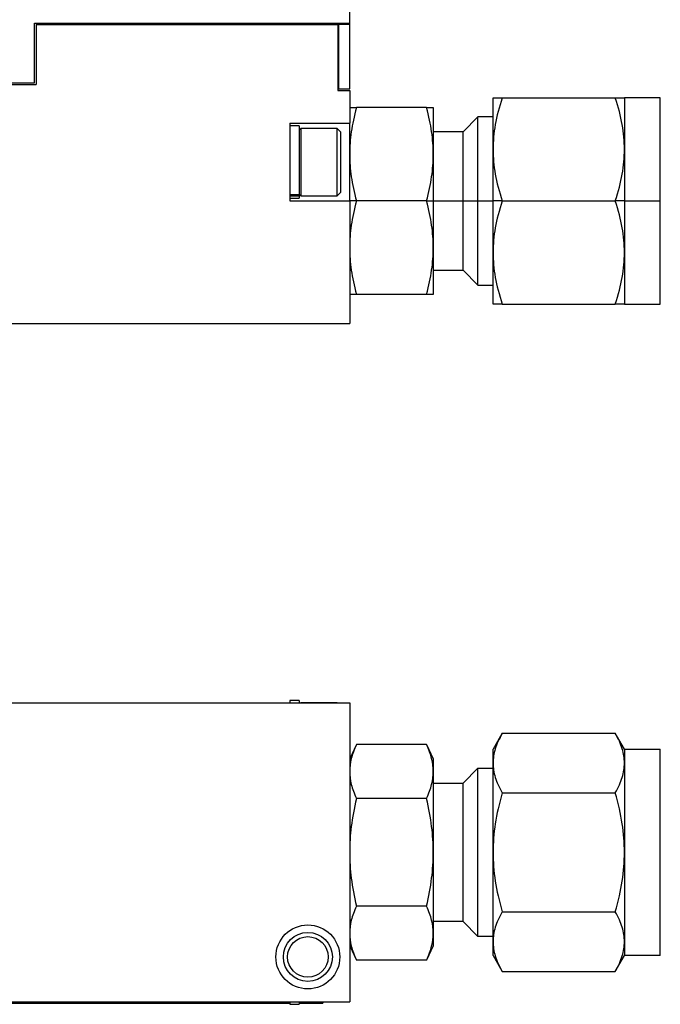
# Model space of a CAD drawing. Header units: millimetres. Extents: x 52 to 411, y 49 to 259.
# Tile 7 of 40: x 179 to 234, y 49 to 132. Entities that reach past the tile are written whole.
import ezdxf

# ---------------------------------------------------------------- set-up
doc = ezdxf.new("R2010")
doc.units = ezdxf.units.MM

msp = doc.modelspace()

# ---------------------------------------------------------------- linework, layer by layer
at = {"color": 7, "linetype": 'Continuous', "lineweight": 25}
for p, q in [((207.221, 132.203), (207.221, 179.383)), ((180.424, 132.203), (207.221, 132.203)), ((180.424, 127.123), (180.424, 132.203)), ((180.551, 132.076), (206.205, 132.076)), ((180.551, 132.076), (180.551, 126.996)), ((206.205, 132.076), (206.205, 126.488)), ((206.269, 132.076), (206.269, 132.203)), ((206.269, 132.076), (206.269, 126.615)), ((207.221, 132.076), (206.269, 132.076)), ((207.221, 132.076), (207.221, 132.203)), ((207.221, 126.615), (207.221, 132.076)), ((206.269, 130.649), (206.205, 130.595)), ((206.205, 127.968), (206.269, 127.915)), ((178.011, 127.123), (180.424, 127.123)), ((178.011, 126.996), (180.551, 126.996)), ((206.205, 126.488), (207.221, 126.488)), ((206.269, 126.615), (207.221, 126.615)), ((207.221, 126.488), (207.221, 123.694)), ((219.413, 121.471), (219.413, 125.853)), ((220.196, 125.853), (229.807, 125.853)), ((233.637, 125.853), (230.589, 125.853)), ((230.589, 125.853), (230.589, 121.471)), ((233.637, 117.09), (233.637, 125.853)), ((213.761, 125.027), (207.794, 125.027)), ((214.333, 125.027), (214.333, 121.059)), ((218.133, 124.234), (216.873, 122.974)), ((219.413, 124.234), (218.133, 124.234)), ((218.133, 117.09), (218.133, 124.234)), ((202.141, 123.694), (207.221, 123.694)), ((202.141, 123.694), (202.141, 121.523)), ((202.929, 123.465), (202.141, 123.465)), ((202.929, 123.465), (202.929, 117.602)), ((203.072, 123.262), (202.929, 123.119)), ((206.147, 123.262), (203.072, 123.262)), ((203.072, 123.262), (203.072, 117.522)), ((206.434, 122.975), (206.147, 123.262)), ((206.147, 117.522), (206.147, 123.262)), ((207.221, 121.366), (207.221, 123.694)), ((206.434, 122.975), (206.434, 117.809)), ((216.873, 122.974), (214.333, 122.974)), ((216.873, 117.09), (216.873, 122.974)), ((202.141, 121.523), (202.141, 119.26)), ((207.221, 121.059), (207.221, 121.366)), ((219.413, 117.09), (219.413, 121.471)), ((230.589, 121.471), (230.589, 117.09)), ((207.221, 117.712), (207.221, 121.059)), ((214.333, 121.059), (214.333, 117.09)), ((202.141, 119.26), (202.141, 117.09)), ((202.929, 117.602), (202.141, 117.602)), ((202.929, 117.505), (202.141, 117.505)), ((202.141, 117.319), (202.929, 117.319)), ((202.929, 117.665), (203.072, 117.522)), ((202.929, 117.602), (202.929, 117.505)), ((202.929, 117.505), (202.929, 117.319)), ((203.072, 117.522), (206.147, 117.522)), ((206.147, 117.522), (206.434, 117.809)), ((207.221, 117.09), (207.221, 117.712)), ((202.141, 117.09), (207.221, 117.09)), ((207.221, 117.09), (207.221, 106.676)), ((207.794, 117.09), (207.221, 117.09)), ((213.761, 117.09), (207.794, 117.09)), ((213.761, 117.09), (214.333, 117.09)), ((214.333, 117.09), (214.333, 113.121)), ((214.333, 117.09), (216.873, 117.09)), ((216.873, 111.206), (216.873, 117.09)), ((216.873, 117.09), (218.133, 117.09)), ((218.133, 109.946), (218.133, 117.09)), ((218.133, 117.09), (219.413, 117.09)), ((220.196, 117.09), (219.413, 117.09)), ((219.413, 112.708), (219.413, 117.09)), ((220.196, 117.09), (229.807, 117.09)), ((230.589, 117.09), (229.807, 117.09)), ((230.589, 117.09), (230.589, 112.708)), ((230.589, 117.09), (233.637, 117.09)), ((233.637, 108.327), (233.637, 117.09)), ((214.333, 113.121), (214.333, 109.152)), ((219.413, 108.327), (219.413, 112.708)), ((230.589, 112.708), (230.589, 108.327)), ((214.333, 111.206), (216.873, 111.206)), ((216.873, 111.206), (218.133, 109.946)), ((218.133, 109.946), (219.413, 109.946)), ((213.761, 109.152), (207.794, 109.152)), ((220.196, 108.327), (229.807, 108.327)), ((230.589, 108.327), (233.637, 108.327)), ((131.021, 106.676), (207.221, 106.676)), ((202.929, 74.64), (202.141, 74.64)), ((202.141, 74.64), (202.141, 74.424)), ((202.929, 74.64), (202.929, 74.424)), ((131.021, 74.424), (207.221, 74.424)), ((203.072, 74.436), (203.06, 74.424)), ((206.147, 74.436), (203.072, 74.436)), ((203.072, 74.436), (203.072, 74.424)), ((206.16, 74.424), (206.147, 74.436)), ((206.147, 74.424), (206.147, 74.436)), ((207.221, 74.424), (207.221, 49.024)), ((220.196, 71.842), (219.413, 70.487)), ((220.196, 71.842), (229.807, 71.842)), ((230.589, 70.487), (229.807, 71.842)), ((207.794, 70.889), (207.221, 69.661)), ((213.761, 70.889), (207.794, 70.889)), ((213.761, 70.889), (214.333, 69.661)), ((219.413, 69.313), (219.413, 70.487)), ((230.589, 70.487), (230.589, 69.313)), ((230.589, 70.487), (233.637, 70.487)), ((233.637, 52.961), (233.637, 70.487)), ((214.333, 69.661), (214.333, 68.598)), ((216.873, 67.608), (218.133, 68.868)), ((218.133, 54.58), (218.133, 68.868)), ((218.133, 68.868), (219.413, 68.868)), ((219.413, 61.724), (219.413, 69.313)), ((230.589, 69.313), (230.589, 61.724)), ((214.333, 68.598), (214.333, 61.724)), ((214.333, 67.608), (216.873, 67.608)), ((216.873, 55.84), (216.873, 67.608)), ((213.761, 66.307), (207.794, 66.307)), ((220.196, 66.783), (229.807, 66.783)), ((214.333, 61.724), (214.333, 54.85)), ((219.413, 54.135), (219.413, 61.724)), ((230.589, 61.724), (230.589, 54.135)), ((213.761, 57.141), (207.794, 57.141)), ((220.196, 56.664), (229.807, 56.664)), ((216.873, 55.84), (214.333, 55.84)), ((218.133, 54.58), (216.873, 55.84)), ((214.333, 54.85), (214.333, 53.786)), ((219.413, 54.58), (218.133, 54.58)), ((207.221, 53.786), (207.794, 52.558)), ((214.333, 53.786), (213.761, 52.558)), ((219.413, 52.961), (219.413, 54.135)), ((230.589, 54.135), (230.589, 52.961)), ((219.413, 52.961), (220.196, 51.605)), ((229.807, 51.605), (230.589, 52.961)), ((233.637, 52.961), (230.589, 52.961)), ((213.761, 52.558), (207.794, 52.558)), ((220.196, 51.605), (229.807, 51.605)), ((131.021, 49.024), (207.221, 49.024)), ((133.307, 48.897), (202.141, 48.897)), ((202.141, 49.024), (202.141, 48.808)), ((202.141, 48.808), (202.929, 48.808)), ((202.929, 49.024), (202.929, 48.808)), ((202.929, 48.897), (204.935, 48.897)), ((203.06, 49.024), (203.072, 49.011)), ((203.072, 49.024), (203.072, 49.011)), ((203.072, 49.011), (206.147, 49.011)), ((204.935, 49.011), (204.935, 48.897)), ((206.147, 49.011), (206.16, 49.024)), ((206.147, 49.011), (206.147, 49.024))]:
    msp.add_line(p, q, dxfattribs=at)
for radius in [2.718, 2.083, 1.727]:
    msp.add_circle((203.665, 52.834), radius, dxfattribs=at)
for points in [[(220.196, 125.853), (219.925, 125.041), (219.734, 124.299), (219.478, 122.865), (219.413, 122.175), (219.413, 121.471)], [(219.413, 125.853), (219.413, 125.853), (219.478, 125.853), (219.734, 125.853), (219.925, 125.853), (220.196, 125.853)], [(230.589, 121.471), (230.589, 122.175), (230.525, 122.865), (230.269, 124.299), (230.078, 125.041), (229.807, 125.853)], [(229.807, 125.853), (230.078, 125.853), (230.269, 125.853), (230.525, 125.853), (230.589, 125.853), (230.589, 125.853)], [(207.794, 125.027), (207.596, 124.292), (207.456, 123.62), (207.268, 122.321), (207.221, 121.696), (207.221, 121.059)], [(207.221, 125.027), (207.221, 125.027), (207.268, 125.027), (207.456, 125.027), (207.596, 125.027), (207.794, 125.027)], [(214.333, 121.059), (214.333, 121.696), (214.287, 122.321), (214.099, 123.62), (213.959, 124.292), (213.761, 125.027)], [(213.761, 125.027), (213.959, 125.027), (214.099, 125.027), (214.287, 125.027), (214.333, 125.027), (214.333, 125.027)], [(219.413, 121.471), (219.413, 120.768), (219.478, 120.077), (219.734, 118.644), (219.925, 117.902), (220.196, 117.09)], [(229.807, 117.09), (230.078, 117.902), (230.269, 118.644), (230.525, 120.077), (230.589, 120.768), (230.589, 121.471)], [(207.221, 121.059), (207.221, 120.421), (207.268, 119.796), (207.456, 118.498), (207.596, 117.826), (207.794, 117.09)], [(213.761, 117.09), (213.959, 117.826), (214.099, 118.498), (214.287, 119.796), (214.333, 120.421), (214.333, 121.059)], [(207.794, 117.09), (207.596, 116.354), (207.456, 115.682), (207.268, 114.384), (207.221, 113.758), (207.221, 113.121)], [(214.333, 113.121), (214.333, 113.758), (214.287, 114.384), (214.099, 115.682), (213.959, 116.354), (213.761, 117.09)], [(220.196, 117.09), (219.925, 116.278), (219.734, 115.536), (219.478, 114.102), (219.413, 113.412), (219.413, 112.708)], [(230.589, 112.708), (230.589, 113.412), (230.525, 114.102), (230.269, 115.536), (230.078, 116.278), (229.807, 117.09)], [(207.221, 113.121), (207.221, 112.484), (207.268, 111.858), (207.456, 110.56), (207.596, 109.888), (207.794, 109.152)], [(213.761, 109.152), (213.959, 109.888), (214.099, 110.56), (214.287, 111.858), (214.333, 112.484), (214.333, 113.121)], [(219.413, 112.708), (219.413, 112.005), (219.478, 111.314), (219.734, 109.881), (219.925, 109.139), (220.196, 108.327)], [(229.807, 108.327), (230.078, 109.139), (230.269, 109.881), (230.525, 111.314), (230.589, 112.005), (230.589, 112.708)], [(207.794, 109.152), (207.596, 109.152), (207.456, 109.152), (207.268, 109.152), (207.221, 109.152), (207.221, 109.152)], [(214.333, 109.152), (214.333, 109.152), (214.287, 109.152), (214.099, 109.152), (213.959, 109.152), (213.761, 109.152)], [(220.196, 108.327), (219.925, 108.327), (219.734, 108.327), (219.478, 108.327), (219.413, 108.327), (219.413, 108.327)], [(230.589, 108.327), (230.589, 108.327), (230.525, 108.327), (230.269, 108.327), (230.078, 108.327), (229.807, 108.327)], [(220.196, 71.842), (219.925, 71.373), (219.734, 70.945), (219.478, 70.118), (219.413, 69.719), (219.413, 69.313)], [(230.589, 69.313), (230.589, 69.719), (230.525, 70.118), (230.269, 70.945), (230.078, 71.373), (229.807, 71.842)], [(207.794, 70.889), (207.596, 70.464), (207.456, 70.076), (207.268, 69.327), (207.221, 68.966), (207.221, 68.598)], [(214.333, 68.598), (214.333, 68.966), (214.287, 69.327), (214.099, 70.076), (213.959, 70.464), (213.761, 70.889)], [(219.413, 69.313), (219.413, 68.907), (219.478, 68.508), (219.734, 67.68), (219.925, 67.252), (220.196, 66.783)], [(229.807, 66.783), (230.078, 67.252), (230.269, 67.68), (230.525, 68.508), (230.589, 68.907), (230.589, 69.313)], [(207.221, 68.598), (207.221, 68.23), (207.268, 67.869), (207.456, 67.119), (207.596, 66.731), (207.794, 66.307)], [(213.761, 66.307), (213.959, 66.731), (214.099, 67.119), (214.287, 67.869), (214.333, 68.23), (214.333, 68.598)], [(207.794, 66.307), (207.596, 65.457), (207.456, 64.681), (207.268, 63.182), (207.221, 62.46), (207.221, 61.724)], [(214.333, 61.724), (214.333, 62.46), (214.287, 63.182), (214.099, 64.681), (213.959, 65.457), (213.761, 66.307)], [(220.196, 66.783), (219.925, 65.845), (219.734, 64.988), (219.478, 63.333), (219.413, 62.536), (219.413, 61.724)], [(230.589, 61.724), (230.589, 62.536), (230.525, 63.333), (230.269, 64.988), (230.078, 65.845), (229.807, 66.783)], [(207.221, 61.724), (207.221, 60.988), (207.268, 60.266), (207.456, 58.767), (207.596, 57.991), (207.794, 57.141)], [(213.761, 57.141), (213.959, 57.991), (214.099, 58.767), (214.287, 60.266), (214.333, 60.988), (214.333, 61.724)], [(219.413, 61.724), (219.413, 60.911), (219.478, 60.114), (219.734, 58.459), (219.925, 57.603), (220.196, 56.664)], [(229.807, 56.664), (230.078, 57.603), (230.269, 58.459), (230.525, 60.114), (230.589, 60.911), (230.589, 61.724)], [(207.794, 57.141), (207.596, 56.716), (207.456, 56.328), (207.268, 55.579), (207.221, 55.218), (207.221, 54.85)], [(214.333, 54.85), (214.333, 55.218), (214.287, 55.579), (214.099, 56.328), (213.959, 56.716), (213.761, 57.141)], [(220.196, 56.664), (219.925, 56.195), (219.734, 55.767), (219.478, 54.94), (219.413, 54.541), (219.413, 54.135)], [(230.589, 54.135), (230.589, 54.541), (230.525, 54.94), (230.269, 55.767), (230.078, 56.195), (229.807, 56.664)], [(207.221, 54.85), (207.221, 54.482), (207.268, 54.121), (207.456, 53.371), (207.596, 52.983), (207.794, 52.558)], [(213.761, 52.558), (213.959, 52.983), (214.099, 53.371), (214.287, 54.121), (214.333, 54.482), (214.333, 54.85)], [(219.413, 54.135), (219.413, 53.729), (219.478, 53.33), (219.734, 52.502), (219.925, 52.074), (220.196, 51.605)], [(229.807, 51.605), (230.078, 52.074), (230.269, 52.502), (230.525, 53.33), (230.589, 53.729), (230.589, 54.135)]]:
    msp.add_open_spline(points, degree=3, knots=[0, 0, 0, 0, 0.5, 0.5, 1, 1, 1, 1], dxfattribs=at)

doc.saveas('drawing.dxf')
